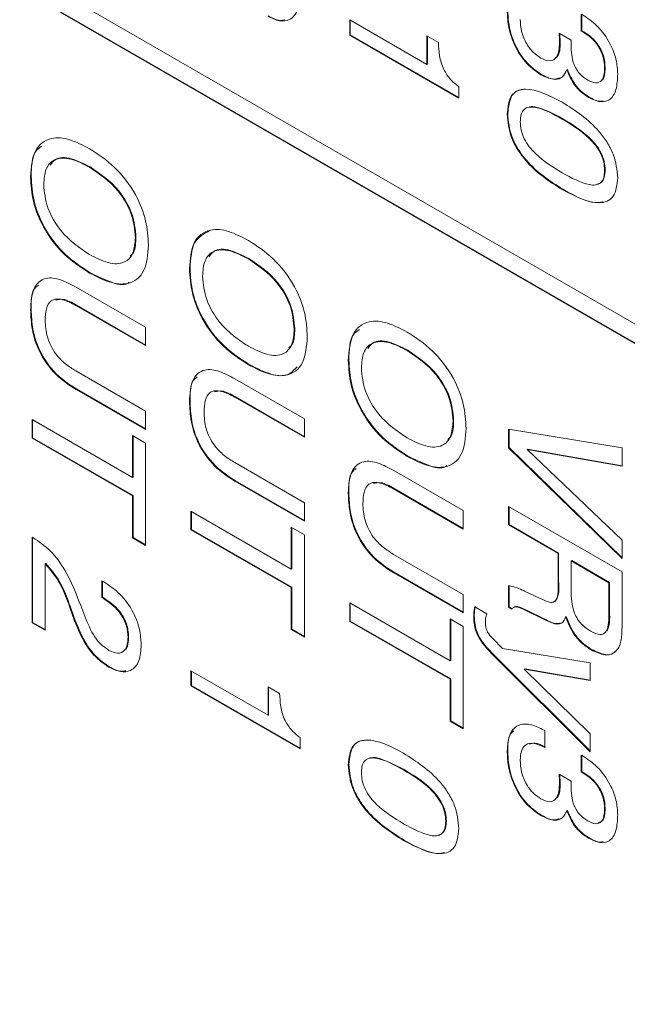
# Model space of a CAD drawing. Header units: millimetres. Extents: x 22 to 278, y 61 to 167.
# Tile 109 of 148: x 253.55 to 257.34, y 81.46 to 87.6. Entities that reach past the tile are written whole.
import ezdxf

# ---------------------------------------------------------------- set-up
doc = ezdxf.new("R2010")
doc.units = ezdxf.units.MM
doc.layers.get('0').update_dxf_attribs({"lineweight": 15})

msp = doc.modelspace()

# ---------------------------------------------------------------- linework, layer by layer
for p, q in [((242.3531, 94.3832), (264.5209, 81.586)), ((264.5209, 81.4635), (242.3531, 94.2607)), ((264.5244, 81.4656), (242.3566, 94.2628)), ((255.6113, 87.5998), (256.0918, 87.3225)), ((255.6113, 87.5056), (255.6113, 87.5998)), ((255.6148, 87.5077), (255.6148, 87.5978)), ((257.0545, 87.5309), (257.0545, 87.6356)), ((257.0581, 87.5329), (257.0581, 87.6335)), ((257.0581, 87.5329), (257.0545, 87.5309)), ((255.6148, 87.5077), (255.6113, 87.5056)), ((256.2912, 87.1131), (255.6113, 87.5056)), ((256.2912, 87.1172), (255.6148, 87.5077)), ((256.0918, 87.5004), (256.1643, 87.4586)), ((256.0918, 87.3225), (256.0918, 87.5004)), ((256.0953, 87.3245), (256.0953, 87.4984)), ((256.9164, 87.5171), (256.9919, 87.473)), ((256.9169, 87.513), (256.9164, 87.5171)), ((256.9201, 87.5149), (256.9169, 87.513)), ((256.9221, 87.4618), (256.9186, 87.4597)), ((256.0953, 87.3245), (256.0918, 87.3225)), ((256.968, 87.2908), (256.9644, 87.2888)), ((257.2031, 87.3015), (257.1996, 87.2995)), ((256.8058, 87.2598), (256.8023, 87.2578)), ((256.2912, 87.1836), (256.2912, 87.1131)), ((257.1037, 87.1193), (257.1001, 87.1172)), ((256.5957, 87.0155), (256.5922, 87.0135)), ((256.9395, 86.9837), (256.936, 86.9817)), ((253.993, 86.6837), (253.9895, 86.6816)), ((253.6259, 86.6226), (253.6223, 86.6206)), ((257.2031, 86.6641), (257.1996, 86.662)), ((256.9395, 86.5441), (256.936, 86.542)), ((254.2786, 86.2458), (254.2751, 86.2438)), ((254.983, 86.1122), (254.9794, 86.1101)), ((253.993, 86.0241), (253.9895, 86.0221)), ((254.6158, 86.0511), (254.6123, 86.0491)), ((253.9058, 85.9343), (254.3385, 85.6845)), ((253.9083, 85.8218), (253.9048, 85.8198)), ((254.3385, 85.5694), (253.9048, 85.8198)), ((254.3385, 85.5734), (253.9083, 85.8218)), ((253.6259, 85.7943), (253.6223, 85.7922)), ((254.3385, 85.6845), (254.3385, 85.5694)), ((255.2685, 85.6743), (255.265, 85.6723)), ((255.9729, 85.5407), (255.9694, 85.5386)), ((254.983, 85.4527), (254.9794, 85.4506)), ((255.6058, 85.4796), (255.6022, 85.4776)), ((253.9048, 85.4115), (254.3385, 85.1611)), ((254.8957, 85.3628), (255.3285, 85.113)), ((253.9093, 85.2978), (253.9058, 85.2958)), ((254.3385, 85.0459), (253.9058, 85.2958)), ((254.3385, 85.05), (253.9093, 85.2978)), ((254.6158, 85.2228), (254.6123, 85.2208)), ((254.8983, 85.2503), (254.8947, 85.2483)), ((255.3285, 84.9979), (254.8947, 85.2483)), ((255.3285, 85.002), (254.8983, 85.2503)), ((254.3385, 85.1611), (254.3385, 85.0459)), ((253.6314, 85.1087), (254.2569, 84.7476)), ((253.6314, 84.9935), (253.6314, 85.1087)), ((253.6349, 84.9956), (253.6349, 85.1066)), ((255.3285, 85.113), (255.3285, 84.9979)), ((256.2585, 85.1028), (256.255, 85.1008)), ((254.2569, 85.0093), (254.3385, 84.9622)), ((254.2569, 84.7476), (254.2569, 85.0093)), ((256.6013, 85.0483), (257.3084, 84.9332)), ((256.6013, 84.9331), (256.6013, 85.0483)), ((256.6048, 84.9351), (256.6048, 85.0477)), ((253.6349, 84.9956), (253.6314, 84.9935)), ((254.2569, 84.6324), (253.6314, 84.9935)), ((254.2605, 84.6345), (253.6349, 84.9956)), ((254.2605, 84.7496), (254.2605, 85.0073)), ((254.3385, 84.9622), (254.3385, 84.3236)), ((256.6048, 84.9351), (256.6013, 84.9331)), ((257.3084, 84.2422), (256.6013, 84.9331)), ((257.3084, 84.2477), (256.6048, 84.9351)), ((256.72, 84.9249), (256.7164, 84.9229)), ((256.7164, 84.9229), (257.3084, 84.3563)), ((257.3084, 84.8174), (256.7164, 84.9229)), ((257.3084, 84.82), (256.72, 84.9249)), ((257.3084, 84.9332), (257.3084, 84.8174)), ((254.8947, 84.84), (255.3285, 84.5896)), ((255.9729, 84.8812), (255.9694, 84.8791)), ((255.8857, 84.7914), (256.3184, 84.5415)), ((254.2605, 84.7496), (254.2569, 84.7476)), ((254.8993, 84.7263), (254.8957, 84.7243)), ((255.3285, 84.4745), (254.8957, 84.7243)), ((255.3285, 84.4785), (254.8993, 84.7263)), ((255.6058, 84.6513), (255.6022, 84.6493)), ((255.8882, 84.6788), (255.8847, 84.6768)), ((256.3184, 84.4264), (255.8847, 84.6768)), ((256.3184, 84.4305), (255.8882, 84.6788)), ((254.2605, 84.6345), (254.2569, 84.6324)), ((254.2569, 84.3707), (254.2569, 84.6324)), ((254.2605, 84.3728), (254.2605, 84.6345)), ((255.3285, 84.5896), (255.3285, 84.4745)), ((254.6214, 84.5372), (255.2469, 84.1761)), ((254.6214, 84.422), (254.6214, 84.5372)), ((254.6249, 84.4241), (254.6249, 84.5352)), ((256.3184, 84.5415), (256.3184, 84.4264)), ((256.6013, 84.4515), (256.6013, 84.5667)), ((256.6013, 84.5667), (257.3084, 84.1585)), ((256.6048, 84.4536), (256.6048, 84.5647)), ((254.6249, 84.4241), (254.6214, 84.422)), ((255.2469, 84.0609), (254.6214, 84.422)), ((255.2504, 84.063), (254.6249, 84.4241)), ((255.2469, 84.4378), (255.3285, 84.3907)), ((255.2469, 84.1761), (255.2469, 84.4378)), ((255.2504, 84.1781), (255.2504, 84.4358)), ((256.6048, 84.4536), (256.6013, 84.4515)), ((256.9095, 84.2736), (256.6013, 84.4515)), ((256.913, 84.2757), (256.6048, 84.4536)), ((253.6314, 84.3759), (253.6369, 84.3727)), ((253.6314, 83.842), (253.6314, 84.3759)), ((253.6349, 83.844), (253.6349, 84.3739)), ((254.2605, 84.3728), (254.2569, 84.3707)), ((254.3385, 84.3236), (254.2569, 84.3707)), ((254.3385, 84.3277), (254.2605, 84.3728)), ((255.3285, 84.3907), (255.3285, 83.7521)), ((257.3084, 84.3563), (257.3084, 84.2422)), ((256.913, 84.2757), (256.9095, 84.2736)), ((256.9095, 84.1019), (256.9095, 84.2736)), ((256.913, 84.1039), (256.913, 84.2757)), ((253.7165, 84.2124), (253.713, 84.2104)), ((255.8847, 84.2685), (256.3184, 84.0181)), ((256.9946, 84.2297), (256.9911, 84.2277)), ((256.9911, 84.2277), (256.9911, 84.0464)), ((257.2268, 84.0916), (256.9911, 84.2277)), ((257.2303, 84.0936), (256.9946, 84.2297)), ((253.713, 84.2104), (253.713, 83.7949)), ((255.2504, 84.1781), (255.2469, 84.1761)), ((255.8892, 84.1548), (255.8857, 84.1528)), ((256.3184, 83.903), (255.8857, 84.1528)), ((256.3184, 83.9071), (255.8892, 84.1548)), ((257.3084, 84.1585), (257.3084, 83.8458)), ((254.0666, 84.1038), (254.0783, 84.097)), ((254.0666, 83.9991), (254.0666, 84.1038)), ((254.0701, 84.0011), (254.0701, 84.1017)), ((256.913, 84.1039), (256.9095, 84.1019)), ((257.2303, 84.0936), (257.2268, 84.0916)), ((257.2268, 83.9104), (257.2268, 84.0916)), ((257.2303, 83.9124), (257.2303, 84.0936)), ((255.2504, 84.063), (255.2469, 84.0609)), ((255.2469, 83.7992), (255.2469, 84.0609)), ((255.2504, 83.8013), (255.2504, 84.063)), ((256.6013, 83.9386), (256.6013, 84.0714)), ((256.6048, 83.9406), (256.6048, 84.0735)), ((256.6974, 84.0409), (256.7004, 84.0392)), ((256.7004, 84.0392), (256.7942, 83.9947)), ((254.0701, 84.0011), (254.0666, 83.9991)), ((254.0745, 83.9945), (254.0666, 83.9991)), ((254.078, 83.9965), (254.0701, 84.0011)), ((254.078, 83.9965), (254.0745, 83.9945)), ((255.6113, 83.9657), (256.2368, 83.6046)), ((255.6113, 83.8506), (255.6113, 83.9657)), ((256.3184, 84.0181), (256.3184, 83.903)), ((253.8706, 83.9388), (253.8671, 83.9367)), ((253.8963, 83.8548), (253.8671, 83.9367)), ((253.8998, 83.8568), (253.8706, 83.9388)), ((253.9345, 83.9497), (253.9661, 83.8662)), ((255.6148, 83.8526), (255.6148, 83.9637)), ((256.3908, 83.9404), (256.4646, 83.8978)), ((256.6048, 83.9406), (256.6013, 83.9386)), ((256.6212, 83.9271), (256.6013, 83.9386)), ((256.6239, 83.9296), (256.6048, 83.9406)), ((256.7083, 83.9231), (256.7048, 83.921)), ((256.8235, 83.8626), (256.7048, 83.921)), ((256.827, 83.8647), (256.7083, 83.9231)), ((257.2303, 83.9124), (257.2268, 83.9104)), ((253.6349, 83.844), (253.6314, 83.842)), ((253.713, 83.799), (253.6349, 83.844)), ((253.8998, 83.8568), (253.8963, 83.8548)), ((255.6148, 83.8526), (255.6113, 83.8506)), ((256.2368, 83.4895), (255.6113, 83.8506)), ((256.2404, 83.4915), (255.6148, 83.8526)), ((256.2368, 83.8663), (256.3184, 83.8192)), ((256.2368, 83.6046), (256.2368, 83.8663)), ((256.2404, 83.6067), (256.2404, 83.8643)), ((256.3872, 83.887), (256.3837, 83.8849)), ((256.827, 83.8647), (256.8235, 83.8626)), ((256.96, 83.88), (256.9565, 83.8779)), ((253.713, 83.7949), (253.6314, 83.842)), ((255.2504, 83.8013), (255.2469, 83.7992)), ((255.3285, 83.7521), (255.2469, 83.7992)), ((255.3285, 83.7562), (255.2504, 83.8013)), ((256.3184, 83.8192), (256.3184, 83.1806)), ((254.2333, 83.7559), (254.2297, 83.7539)), ((256.5024, 83.7433), (256.5636, 83.6818)), ((256.5636, 83.6818), (257.1089, 83.5932)), ((257.119, 83.6752), (257.1154, 83.6732)), ((256.2404, 83.6067), (256.2368, 83.6046)), ((256.513, 83.6377), (256.5095, 83.6357)), ((257.1089, 83.0384), (256.5095, 83.6357)), ((257.1089, 83.0439), (256.513, 83.6377)), ((254.1133, 83.5679), (254.1098, 83.5659)), ((254.6214, 83.5427), (255.1018, 83.2653)), ((254.6214, 83.4485), (254.6214, 83.5427)), ((254.6249, 83.4505), (254.6249, 83.5407)), ((256.702, 83.5548), (256.6984, 83.5527)), ((257.1089, 83.4811), (256.6984, 83.5527)), ((256.6984, 83.5527), (257.1089, 83.1504)), ((257.1089, 83.4838), (256.702, 83.5548)), ((257.1089, 83.5932), (257.1089, 83.4811)), ((256.2404, 83.4915), (256.2368, 83.4895)), ((256.2368, 83.2277), (256.2368, 83.4895)), ((256.2404, 83.2298), (256.2404, 83.4915)), ((254.6249, 83.4505), (254.6214, 83.4485)), ((255.3013, 83.056), (254.6214, 83.4485)), ((255.3013, 83.0601), (254.6249, 83.4505)), ((255.1018, 83.4433), (255.1744, 83.4014)), ((255.1018, 83.2653), (255.1018, 83.4433)), ((255.1054, 83.2674), (255.1054, 83.4413)), ((255.1054, 83.2674), (255.1018, 83.2653)), ((256.2404, 83.2298), (256.2368, 83.2277)), ((256.3184, 83.1847), (256.2404, 83.2298)), ((256.3184, 83.1806), (256.2368, 83.2277)), ((256.8229, 83.172), (256.8279, 83.1692)), ((256.8279, 83.1692), (256.8279, 83.0645)), ((255.3013, 83.1265), (255.3013, 83.056)), ((257.1089, 83.1504), (257.1089, 83.0384)), ((256.5957, 83.0441), (256.5922, 83.0421)), ((257.0545, 83.0174), (257.0594, 83.0146)), ((257.0545, 82.9127), (257.0545, 83.0174)), ((257.0581, 82.9148), (257.0581, 83.0154)), ((255.6058, 82.9584), (255.6022, 82.9563)), ((255.9496, 82.9266), (255.946, 82.9245)), ((256.9164, 82.8989), (256.9919, 82.8548)), ((256.9169, 82.8949), (256.9164, 82.8989)), ((256.9201, 82.8968), (256.9169, 82.8949)), ((257.0581, 82.9148), (257.0545, 82.9127)), ((256.9221, 82.8436), (256.9186, 82.8416)), ((257.2031, 82.6833), (257.1996, 82.6813)), ((256.8058, 82.6417), (256.8023, 82.6396)), ((256.968, 82.6727), (256.9644, 82.6706)), ((256.2132, 82.6069), (256.2096, 82.6049)), ((257.1037, 82.5011), (257.1001, 82.4991)), ((255.9496, 82.4869), (255.946, 82.4849))]:
    msp.add_line(p, q)
for points, knots in [([(255.3013, 87.7615), (255.2989, 87.7264), (255.2943, 87.6563), (255.2443, 87.5974), (255.1741, 87.5869), (255.1245, 87.611), (255.0997, 87.623)], [0, 0, 0, 0, 0.28044, 0.559681, 0.779592, 1, 1, 1, 1]), ([(256.8023, 87.2578), (256.7681, 87.2819), (256.6998, 87.3302), (256.6292, 87.4526), (256.5964, 87.5655), (256.5936, 87.6286), (256.5922, 87.6602)], [0, 0, 0, 0, 0.279361, 0.558332, 0.778914, 1, 1, 1, 1]), ([(256.8058, 87.2598), (256.7716, 87.284), (256.7034, 87.3322), (256.6327, 87.4546), (256.5999, 87.5676), (256.5971, 87.6307), (256.5957, 87.6623)], [0, 0, 0, 0, 0.279361, 0.558332, 0.778914, 1, 1, 1, 1]), ([(255.2063, 87.6004), (255.1964, 87.5981), (255.1662, 87.5913), (255.1286, 87.6115), (255.1032, 87.6251)], [0, 0, 0, 0, 0.324555, 1, 1, 1, 1]), ([(256.6738, 87.6028), (256.6751, 87.5784), (256.6777, 87.5297), (256.7084, 87.4534), (256.7545, 87.394), (256.7867, 87.3728), (256.8028, 87.3621)], [0, 0, 0, 0, 0.280656, 0.559744, 0.779511, 1, 1, 1, 1]), ([(257.0594, 87.6328), (257.0917, 87.6113), (257.1563, 87.5684), (257.2336, 87.4628), (257.2758, 87.3533), (257.2794, 87.2927), (257.2812, 87.2623)], [0, 0, 0, 0, 0.280391, 0.559399, 0.779365, 1, 1, 1, 1]), ([(257.1996, 87.2995), (257.198, 87.3245), (257.195, 87.3743), (257.1541, 87.451), (257.1032, 87.5004), (257.0708, 87.5207), (257.0545, 87.5309)], [0, 0, 0, 0, 0.280224, 0.558001, 0.778617, 1, 1, 1, 1]), ([(257.2031, 87.3015), (257.2016, 87.3265), (257.1985, 87.3763), (257.1576, 87.453), (257.1067, 87.5024), (257.0743, 87.5228), (257.0581, 87.5329)], [0, 0, 0, 0, 0.280224, 0.558001, 0.778617, 1, 1, 1, 1]), ([(256.9186, 87.4597), (256.9184, 87.4696), (256.918, 87.4873), (256.9172, 87.5052), (256.9169, 87.513)], [0, 0, 0, 0, 0.559986, 1, 1, 1, 1]), ([(256.9221, 87.4618), (256.9219, 87.4717), (256.9215, 87.4893), (256.9207, 87.5072), (256.9204, 87.5151)], [0, 0, 0, 0, 0.559986, 1, 1, 1, 1]), ([(256.9919, 87.473), (256.9916, 87.467), (256.9911, 87.4564), (256.9911, 87.4455), (256.9911, 87.4408)], [0, 0, 0, 0, 0.5599977, 1, 1, 1, 1]), ([(256.1643, 87.4586), (256.1654, 87.4319), (256.1676, 87.3788), (256.1909, 87.2953), (256.2385, 87.2248), (256.2736, 87.1974), (256.2912, 87.1836)], [0, 0, 0, 0, 0.281056, 0.560319, 0.779649, 1, 1, 1, 1]), ([(256.8028, 87.3621), (256.8225, 87.3532), (256.8617, 87.3354), (256.9125, 87.3692), (256.9163, 87.4254), (256.9186, 87.4597)], [0, 0, 0, 0, 0.280253, 0.559686, 1, 1, 1, 1]), ([(256.8918, 87.364), (256.8957, 87.366), (256.9219, 87.3792), (256.922, 87.4238), (256.9221, 87.4618)], [0, 0, 0, 0, 0.148643, 1, 1, 1, 1]), ([(256.9911, 87.4408), (256.9916, 87.4216), (256.9925, 87.3835), (257.0039, 87.3302), (257.0248, 87.2886), (257.0533, 87.2522), (257.0781, 87.2359), (257.0946, 87.2251)], [0, 0, 0, 0, 0.250796, 0.500532, 0.62557, 0.750579, 1, 1, 1, 1]), ([(256.9644, 87.2888), (256.9563, 87.2728), (256.9402, 87.241), (256.8839, 87.2202), (256.8332, 87.2436), (256.8023, 87.2578)], [0, 0, 0, 0, 0.280899, 0.561106, 1, 1, 1, 1]), ([(257.1001, 87.1172), (257.0845, 87.1273), (257.0533, 87.1474), (256.9997, 87.2039), (256.9778, 87.2566), (256.9644, 87.2888)], [0, 0, 0, 0, 0.281418, 0.562234, 1, 1, 1, 1]), ([(257.1037, 87.1193), (257.088, 87.1293), (257.0568, 87.1495), (257.0033, 87.2059), (256.9813, 87.2587), (256.968, 87.2908)], [0, 0, 0, 0, 0.281418, 0.562234, 1, 1, 1, 1]), ([(257.0946, 87.2251), (257.1115, 87.2169), (257.1451, 87.2006), (257.1823, 87.217), (257.1977, 87.2551), (257.199, 87.2847), (257.1996, 87.2995)], [0, 0, 0, 0, 0.279973, 0.558282, 0.778793, 1, 1, 1, 1]), ([(257.1808, 87.2237), (257.1821, 87.2241), (257.1935, 87.2283), (257.2003, 87.2587), (257.2022, 87.2872), (257.2031, 87.3015)], [0, 0, 0, 0, 0.058271, 0.528394, 1, 1, 1, 1]), ([(256.9173, 87.2397), (256.9101, 87.2362), (256.88, 87.2218), (256.8378, 87.2435), (256.8058, 87.2598)], [0, 0, 0, 0, 0.242008, 1, 1, 1, 1]), ([(257.2812, 87.2623), (257.2796, 87.2287), (257.2765, 87.1616), (257.2367, 87.0963), (257.1708, 87.0827), (257.1237, 87.1057), (257.1001, 87.1172)], [0, 0, 0, 0, 0.280903, 0.56016, 0.779706, 1, 1, 1, 1]), ([(256.5922, 87.0135), (256.5968, 87.0568), (256.6037, 87.122), (256.6562, 87.1617), (256.7549, 87.1803), (256.8556, 87.1281), (256.936, 87.0864)], [0, 0, 0, 0, 0.249143, 0.374733, 0.500472, 1, 1, 1, 1]), ([(256.5957, 87.0155), (256.6005, 87.0584), (256.6077, 87.123), (256.6534, 87.161), (256.6795, 87.1646), (256.6889, 87.1659)], [0, 0, 0, 0, 0.558832, 0.840532, 1, 1, 1, 1]), ([(257.1896, 87.0957), (257.1841, 87.0942), (257.1595, 87.0877), (257.1281, 87.1055), (257.1037, 87.1193)], [0, 0, 0, 0, 0.223995, 1, 1, 1, 1]), ([(256.936, 86.9817), (256.879, 87.0131), (256.8077, 87.0524), (256.7296, 87.0587), (256.6968, 87.0457), (256.6766, 87.0128), (256.6747, 86.9813), (256.6738, 86.9656)], [0, 0, 0, 0, 0.4998945, 0.6251522, 0.7500763, 0.8748793, 1, 1, 1, 1]), ([(256.9395, 86.9837), (256.8834, 87.0133), (256.8132, 87.0504), (256.7426, 87.0623), (256.7303, 87.0565), (256.7285, 87.0556)], [0, 0, 0, 0, 0.77226, 0.965764, 1, 1, 1, 1]), ([(256.936, 87.0864), (257.0165, 87.0351), (257.1174, 86.9709), (257.2166, 86.8385), (257.2693, 86.7379), (257.2764, 86.6645), (257.2812, 86.6157)], [0, 0, 0, 0, 0.499613, 0.625369, 0.750951, 1, 1, 1, 1]), ([(256.936, 86.542), (256.8554, 86.5934), (256.7545, 86.6578), (256.6557, 86.7908), (256.6035, 86.8915), (256.5967, 86.9648), (256.5922, 87.0135)], [0, 0, 0, 0, 0.499438, 0.62518, 0.750791, 1, 1, 1, 1]), ([(256.9395, 86.5441), (256.8589, 86.5955), (256.7581, 86.6598), (256.6593, 86.7928), (256.6071, 86.8936), (256.6003, 86.9668), (256.5957, 87.0155)], [0, 0, 0, 0, 0.499438, 0.62518, 0.750791, 1, 1, 1, 1]), ([(257.1996, 86.662), (257.1986, 86.679), (257.1967, 86.7128), (257.1763, 86.7691), (257.1433, 86.8201), (257.0647, 86.904), (256.9932, 86.9472), (256.936, 86.9817)], [0, 0, 0, 0, 0.12508, 0.249871, 0.374795, 0.50005, 1, 1, 1, 1]), ([(257.2031, 86.6641), (257.2021, 86.681), (257.2002, 86.7148), (257.1798, 86.7712), (257.1468, 86.8221), (257.0683, 86.906), (256.9967, 86.9492), (256.9395, 86.9837)], [0, 0, 0, 0, 0.12508, 0.249871, 0.374795, 0.50005, 1, 1, 1, 1]), ([(256.6738, 86.9656), (256.6747, 86.9487), (256.6765, 86.915), (256.6964, 86.8588), (256.7293, 86.8078), (256.8076, 86.7241), (256.8789, 86.6811), (256.936, 86.6467)], [0, 0, 0, 0, 0.125107, 0.249967, 0.374902, 0.500148, 1, 1, 1, 1]), ([(253.6223, 86.6206), (253.627, 86.6793), (253.6363, 86.7964), (253.7383, 86.8731), (253.8652, 86.8609), (253.948, 86.8182), (253.9895, 86.7968)], [0, 0, 0, 0, 0.279975, 0.558537, 0.77894, 1, 1, 1, 1]), ([(253.6259, 86.6226), (253.6272, 86.6859), (253.629, 86.7723), (253.6793, 86.8039), (253.6928, 86.8124)], [0, 0, 0, 0, 0.732905, 1, 1, 1, 1]), ([(253.9895, 86.7968), (254.0424, 86.7623), (254.1479, 86.6937), (254.2783, 86.5253), (254.3482, 86.3454), (254.3538, 86.2463), (254.3566, 86.1967)], [0, 0, 0, 0, 0.2806564, 0.559563, 0.7794045, 1, 1, 1, 1]), ([(253.9895, 86.6816), (253.9502, 86.7018), (253.872, 86.742), (253.7716, 86.7405), (253.7113, 86.6764), (253.7064, 86.6078), (253.7039, 86.5735)], [0, 0, 0, 0, 0.280915, 0.560221, 0.779754, 1, 1, 1, 1]), ([(253.993, 86.6837), (253.9542, 86.7032), (253.8769, 86.7423), (253.7827, 86.748), (253.7536, 86.7079), (253.7445, 86.6953)], [0, 0, 0, 0, 0.40848, 0.814619, 1, 1, 1, 1]), ([(254.2751, 86.2438), (254.2708, 86.2919), (254.2624, 86.388), (254.1538, 86.571), (254.0519, 86.6396), (253.9895, 86.6816)], [0, 0, 0, 0, 0.280387, 0.559941, 1, 1, 1, 1]), ([(254.2786, 86.2458), (254.2744, 86.2939), (254.2659, 86.39), (254.1574, 86.5731), (254.0554, 86.6417), (253.993, 86.6837)], [0, 0, 0, 0, 0.280387, 0.559941, 1, 1, 1, 1]), ([(253.9895, 86.0221), (253.9367, 86.0564), (253.8314, 86.1248), (253.7012, 86.2926), (253.6309, 86.4721), (253.6252, 86.571), (253.6223, 86.6206)], [0, 0, 0, 0, 0.2806789, 0.5596353, 0.7794046, 1, 1, 1, 1]), ([(253.993, 86.0241), (253.9402, 86.0584), (253.835, 86.1269), (253.7047, 86.2946), (253.6344, 86.4741), (253.6287, 86.5731), (253.6259, 86.6226)], [0, 0, 0, 0, 0.2806789, 0.5596353, 0.7794046, 1, 1, 1, 1]), ([(256.936, 86.6467), (256.9932, 86.6152), (257.0647, 86.5758), (257.1435, 86.5685), (257.1766, 86.5815), (257.1968, 86.6145), (257.1986, 86.6462), (257.1996, 86.662)], [0, 0, 0, 0, 0.4999047, 0.6251667, 0.7500876, 0.8748731, 1, 1, 1, 1]), ([(257.2812, 86.6157), (257.2765, 86.5723), (257.2695, 86.5069), (257.217, 86.4665), (257.1178, 86.448), (257.0167, 86.5003), (256.936, 86.542)], [0, 0, 0, 0, 0.249141, 0.374724, 0.500475, 1, 1, 1, 1]), ([(257.1519, 86.5758), (257.1612, 86.5785), (257.1818, 86.5844), (257.2002, 86.6169), (257.2021, 86.6483), (257.2031, 86.6641)], [0, 0, 0, 0, 0.289921, 0.644475, 1, 1, 1, 1]), ([(253.7039, 86.5735), (253.7082, 86.5254), (253.7169, 86.4295), (253.8258, 86.2474), (253.9274, 86.1791), (253.9895, 86.1372)], [0, 0, 0, 0, 0.280273, 0.559939, 1, 1, 1, 1]), ([(257.1916, 86.4665), (257.1844, 86.4648), (257.1132, 86.4476), (257.0218, 86.4984), (256.9395, 86.5441)], [0, 0, 0, 0, 0.099993, 1, 1, 1, 1]), ([(253.9895, 86.1372), (254.0287, 86.1171), (254.1067, 86.0769), (254.2072, 86.0776), (254.2676, 86.1412), (254.2726, 86.2095), (254.2751, 86.2438)], [0, 0, 0, 0, 0.28094, 0.560286, 0.779784, 1, 1, 1, 1]), ([(254.2421, 86.1272), (254.2498, 86.1343), (254.2765, 86.1585), (254.2777, 86.2095), (254.2786, 86.2458)], [0, 0, 0, 0, 0.288445, 1, 1, 1, 1]), ([(254.6123, 86.0491), (254.617, 86.1078), (254.6262, 86.2249), (254.7283, 86.3016), (254.8552, 86.2894), (254.938, 86.2467), (254.9794, 86.2253)], [0, 0, 0, 0, 0.279975, 0.558537, 0.77894, 1, 1, 1, 1]), ([(254.6158, 86.0511), (254.6197, 86.1116), (254.6272, 86.2283), (254.7034, 86.2675), (254.7401, 86.2864)], [0, 0, 0, 0, 0.517554, 1, 1, 1, 1]), ([(254.3566, 86.1967), (254.352, 86.138), (254.3428, 86.021), (254.2404, 85.9451), (254.1136, 85.9578), (254.0309, 86.0006), (253.9895, 86.0221)], [0, 0, 0, 0, 0.2799495, 0.5584674, 0.7789101, 1, 1, 1, 1]), ([(254.983, 86.1122), (254.9442, 86.1318), (254.8668, 86.1708), (254.7726, 86.1765), (254.7435, 86.1364), (254.7344, 86.1238)], [0, 0, 0, 0, 0.40848, 0.814619, 1, 1, 1, 1]), ([(254.9794, 86.2253), (255.0323, 86.1908), (255.1378, 86.1222), (255.2682, 85.9538), (255.3381, 85.7739), (255.3438, 85.6748), (255.3466, 85.6252)], [0, 0, 0, 0, 0.280656, 0.559563, 0.779404, 1, 1, 1, 1]), ([(254.9794, 86.1101), (254.9402, 86.1303), (254.8619, 86.1705), (254.7615, 86.169), (254.7013, 86.1049), (254.6963, 86.0363), (254.6939, 86.002)], [0, 0, 0, 0, 0.2809153, 0.5602205, 0.7797539, 1, 1, 1, 1]), ([(255.265, 85.6723), (255.2608, 85.7204), (255.2523, 85.8165), (255.1438, 85.9995), (255.0418, 86.0682), (254.9794, 86.1101)], [0, 0, 0, 0, 0.280387, 0.559941, 1, 1, 1, 1]), ([(255.2685, 85.6743), (255.2643, 85.7224), (255.2558, 85.8185), (255.1473, 86.0016), (255.0453, 86.0702), (254.983, 86.1122)], [0, 0, 0, 0, 0.280387, 0.559941, 1, 1, 1, 1]), ([(253.6223, 85.7922), (253.6249, 85.8391), (253.63, 85.9324), (253.706, 86.0009), (253.8081, 85.9856), (253.8732, 85.9514), (253.9058, 85.9343)], [0, 0, 0, 0, 0.280565, 0.558332, 0.778736, 1, 1, 1, 1]), ([(254.2361, 85.9646), (254.2339, 85.9628), (254.2055, 85.9392), (254.1142, 85.9649), (254.0335, 86.0044), (253.993, 86.0241)], [0, 0, 0, 0, 0.040247, 0.51942, 1, 1, 1, 1]), ([(254.9794, 85.4506), (254.9267, 85.4849), (254.8214, 85.5533), (254.6911, 85.7211), (254.6209, 85.9006), (254.6152, 85.9995), (254.6123, 86.0491)], [0, 0, 0, 0, 0.280679, 0.559635, 0.779405, 1, 1, 1, 1]), ([(254.983, 85.4527), (254.9302, 85.487), (254.8249, 85.5554), (254.6946, 85.7231), (254.6244, 85.9026), (254.6187, 86.0016), (254.6158, 86.0511)], [0, 0, 0, 0, 0.280679, 0.559635, 0.779405, 1, 1, 1, 1]), ([(254.6939, 86.002), (254.6982, 85.954), (254.7068, 85.858), (254.8157, 85.6759), (254.9173, 85.6076), (254.9794, 85.5658)], [0, 0, 0, 0, 0.280273, 0.559939, 1, 1, 1, 1]), ([(253.6259, 85.7943), (253.6255, 85.8452), (253.625, 85.9127), (253.662, 85.9394), (253.6711, 85.946)], [0, 0, 0, 0, 0.7536279, 1, 1, 1, 1]), ([(253.9048, 85.8198), (253.8768, 85.8345), (253.8211, 85.8639), (253.7482, 85.8607), (253.7164, 85.8009), (253.7141, 85.7516), (253.713, 85.7268)], [0, 0, 0, 0, 0.281156, 0.559289, 0.779022, 1, 1, 1, 1]), ([(253.9083, 85.8218), (253.8795, 85.8384), (253.8321, 85.8656), (253.7939, 85.8565), (253.7789, 85.853)], [0, 0, 0, 0, 0.608948, 1, 1, 1, 1]), ([(253.9058, 85.2958), (253.8623, 85.3238), (253.7758, 85.3797), (253.672, 85.5254), (253.6274, 85.6719), (253.624, 85.7521), (253.6223, 85.7922)], [0, 0, 0, 0, 0.28063, 0.558736, 0.77891, 1, 1, 1, 1]), ([(253.9093, 85.2978), (253.8659, 85.3259), (253.7793, 85.3818), (253.6755, 85.5275), (253.6309, 85.6739), (253.6276, 85.7541), (253.6259, 85.7943)], [0, 0, 0, 0, 0.28063, 0.558736, 0.77891, 1, 1, 1, 1]), ([(253.713, 85.7268), (253.7147, 85.6932), (253.718, 85.6264), (253.7698, 85.521), (253.839, 85.4529), (253.8828, 85.4253), (253.9048, 85.4115)], [0, 0, 0, 0, 0.280597, 0.558183, 0.778693, 1, 1, 1, 1]), ([(255.6022, 85.4776), (255.6069, 85.5363), (255.6162, 85.6535), (255.7182, 85.7301), (255.8451, 85.7179), (255.9279, 85.6752), (255.9694, 85.6538)], [0, 0, 0, 0, 0.279975, 0.558537, 0.77894, 1, 1, 1, 1]), ([(254.9794, 85.5658), (255.0186, 85.5456), (255.0967, 85.5054), (255.1972, 85.5061), (255.2575, 85.5697), (255.2625, 85.638), (255.265, 85.6723)], [0, 0, 0, 0, 0.28094, 0.560286, 0.779784, 1, 1, 1, 1]), ([(255.3466, 85.6252), (255.342, 85.5665), (255.3327, 85.4495), (255.2304, 85.3736), (255.1036, 85.3863), (255.0209, 85.4291), (254.9794, 85.4506)], [0, 0, 0, 0, 0.279949, 0.558467, 0.77891, 1, 1, 1, 1]), ([(255.232, 85.5558), (255.2397, 85.5628), (255.2665, 85.5871), (255.2677, 85.638), (255.2685, 85.6743)], [0, 0, 0, 0, 0.2884455, 1, 1, 1, 1]), ([(255.6058, 85.4796), (255.6071, 85.543), (255.6089, 85.6294), (255.6592, 85.661), (255.6727, 85.6694)], [0, 0, 0, 0, 0.732905, 1, 1, 1, 1]), ([(255.9694, 85.6538), (256.0223, 85.6194), (256.1278, 85.5507), (256.2582, 85.3823), (256.3281, 85.2024), (256.3337, 85.1033), (256.3365, 85.0537)], [0, 0, 0, 0, 0.280656, 0.559563, 0.779404, 1, 1, 1, 1]), ([(255.9694, 85.5386), (255.9301, 85.5588), (255.8519, 85.599), (255.7515, 85.5975), (255.6912, 85.5334), (255.6863, 85.4648), (255.6838, 85.4305)], [0, 0, 0, 0, 0.280915, 0.560221, 0.779754, 1, 1, 1, 1]), ([(255.9729, 85.5407), (255.9341, 85.5603), (255.8568, 85.5993), (255.7626, 85.605), (255.7335, 85.5649), (255.7244, 85.5524)], [0, 0, 0, 0, 0.40848, 0.814619, 1, 1, 1, 1]), ([(256.255, 85.1008), (256.2507, 85.1489), (256.2422, 85.245), (256.1337, 85.4281), (256.0318, 85.4967), (255.9694, 85.5386)], [0, 0, 0, 0, 0.280387, 0.559941, 1, 1, 1, 1]), ([(256.2585, 85.1028), (256.2543, 85.1509), (256.2458, 85.247), (256.1373, 85.4301), (256.0353, 85.4987), (255.9729, 85.5407)], [0, 0, 0, 0, 0.280387, 0.559941, 1, 1, 1, 1]), ([(255.2836, 85.4384), (255.2642, 85.4177), (255.2207, 85.3713), (255.1059, 85.39), (255.024, 85.4317), (254.983, 85.4527)], [0, 0, 0, 0, 0.286987, 0.642971, 1, 1, 1, 1]), ([(255.9694, 84.8791), (255.9166, 84.9134), (255.8113, 84.9819), (255.6811, 85.1496), (255.6108, 85.3291), (255.6051, 85.428), (255.6022, 85.4776)], [0, 0, 0, 0, 0.280679, 0.559635, 0.779405, 1, 1, 1, 1]), ([(255.9729, 84.8812), (255.9201, 84.9155), (255.8149, 84.9839), (255.6846, 85.1516), (255.6143, 85.3312), (255.6086, 85.4301), (255.6058, 85.4796)], [0, 0, 0, 0, 0.280679, 0.559635, 0.779405, 1, 1, 1, 1]), ([(254.6123, 85.2208), (254.6149, 85.2676), (254.6199, 85.361), (254.696, 85.4294), (254.798, 85.4141), (254.8631, 85.38), (254.8957, 85.3628)], [0, 0, 0, 0, 0.280565, 0.558332, 0.778736, 1, 1, 1, 1]), ([(255.6838, 85.4305), (255.6881, 85.3825), (255.6968, 85.2865), (255.8057, 85.1044), (255.9073, 85.0361), (255.9694, 84.9943)], [0, 0, 0, 0, 0.280273, 0.559939, 1, 1, 1, 1]), ([(254.6158, 85.2228), (254.6154, 85.2737), (254.6149, 85.3412), (254.652, 85.3679), (254.6611, 85.3745)], [0, 0, 0, 0, 0.7536279, 1, 1, 1, 1]), ([(254.8947, 85.2483), (254.8667, 85.263), (254.811, 85.2924), (254.7382, 85.2892), (254.7063, 85.2295), (254.7041, 85.1801), (254.703, 85.1553)], [0, 0, 0, 0, 0.2811563, 0.5592891, 0.7790219, 1, 1, 1, 1]), ([(254.8983, 85.2503), (254.8694, 85.2669), (254.822, 85.2941), (254.7838, 85.285), (254.7689, 85.2815)], [0, 0, 0, 0, 0.608948, 1, 1, 1, 1]), ([(254.8957, 84.7243), (254.8523, 84.7523), (254.7657, 84.8082), (254.6619, 84.9539), (254.6173, 85.1004), (254.614, 85.1806), (254.6123, 85.2208)], [0, 0, 0, 0, 0.28063, 0.558736, 0.77891, 1, 1, 1, 1]), ([(254.8993, 84.7263), (254.8558, 84.7544), (254.7693, 84.8103), (254.6654, 84.956), (254.6209, 85.1024), (254.6175, 85.1826), (254.6158, 85.2228)], [0, 0, 0, 0, 0.28063, 0.558736, 0.77891, 1, 1, 1, 1]), ([(254.703, 85.1553), (254.7046, 85.1218), (254.7079, 85.0549), (254.7598, 84.9495), (254.8289, 84.8814), (254.8728, 84.8538), (254.8947, 84.84)], [0, 0, 0, 0, 0.280597, 0.558183, 0.778693, 1, 1, 1, 1]), ([(255.9694, 84.9943), (256.0086, 84.9741), (256.0866, 84.9339), (256.1871, 84.9346), (256.2475, 84.9982), (256.2525, 85.0666), (256.255, 85.1008)], [0, 0, 0, 0, 0.28094, 0.560286, 0.779784, 1, 1, 1, 1]), ([(256.222, 84.9843), (256.2297, 84.9913), (256.2564, 85.0156), (256.2576, 85.0666), (256.2585, 85.1028)], [0, 0, 0, 0, 0.288445, 1, 1, 1, 1]), ([(256.3365, 85.0537), (256.3319, 84.995), (256.3227, 84.878), (256.2203, 84.8022), (256.0935, 84.8148), (256.0108, 84.8577), (255.9694, 84.8791)], [0, 0, 0, 0, 0.279949, 0.558467, 0.77891, 1, 1, 1, 1]), ([(255.6022, 84.6493), (255.6048, 84.6962), (255.6099, 84.7895), (255.6859, 84.8579), (255.788, 84.8426), (255.8531, 84.8085), (255.8857, 84.7914)], [0, 0, 0, 0, 0.280565, 0.558332, 0.778736, 1, 1, 1, 1]), ([(256.216, 84.8217), (256.2138, 84.8198), (256.1854, 84.7963), (256.0941, 84.8219), (256.0134, 84.8614), (255.9729, 84.8812)], [0, 0, 0, 0, 0.0402472, 0.5194202, 1, 1, 1, 1]), ([(255.6058, 84.6513), (255.6054, 84.7022), (255.6049, 84.7697), (255.6419, 84.7964), (255.651, 84.803)], [0, 0, 0, 0, 0.753628, 1, 1, 1, 1]), ([(255.8847, 84.6768), (255.8567, 84.6915), (255.801, 84.7209), (255.7281, 84.7177), (255.6963, 84.658), (255.694, 84.6086), (255.6929, 84.5839)], [0, 0, 0, 0, 0.281156, 0.559289, 0.779022, 1, 1, 1, 1]), ([(255.8882, 84.6788), (255.8594, 84.6954), (255.812, 84.7226), (255.7738, 84.7136), (255.7588, 84.71)], [0, 0, 0, 0, 0.608948, 1, 1, 1, 1]), ([(255.8857, 84.1528), (255.8422, 84.1809), (255.7557, 84.2368), (255.6519, 84.3824), (255.6073, 84.5289), (255.6039, 84.6091), (255.6022, 84.6493)], [0, 0, 0, 0, 0.28063, 0.558736, 0.77891, 1, 1, 1, 1]), ([(255.8892, 84.1548), (255.8458, 84.1829), (255.7592, 84.2388), (255.6554, 84.3845), (255.6108, 84.531), (255.6075, 84.6111), (255.6058, 84.6513)], [0, 0, 0, 0, 0.28063, 0.558736, 0.77891, 1, 1, 1, 1]), ([(255.6929, 84.5839), (255.6946, 84.5503), (255.6979, 84.4835), (255.7497, 84.378), (255.8189, 84.3099), (255.8627, 84.2823), (255.8847, 84.2685)], [0, 0, 0, 0, 0.280597, 0.558183, 0.778693, 1, 1, 1, 1]), ([(253.6369, 84.3727), (253.6737, 84.3482), (253.7472, 84.2994), (253.8588, 84.1457), (253.9058, 84.0241), (253.9345, 83.9497)], [0, 0, 0, 0, 0.279996, 0.559198, 1, 1, 1, 1]), ([(253.8706, 83.9388), (253.8506, 83.9954), (253.8149, 84.0959), (253.7465, 84.177), (253.7165, 84.2124)], [0, 0, 0, 0, 0.562606, 1, 1, 1, 1]), ([(253.8671, 83.9367), (253.847, 83.9933), (253.8114, 84.0939), (253.7429, 84.1749), (253.713, 84.2104)], [0, 0, 0, 0, 0.562606, 1, 1, 1, 1]), ([(254.0783, 84.097), (254.1126, 84.0743), (254.181, 84.0291), (254.2627, 83.9165), (254.306, 83.8005), (254.3095, 83.7364), (254.3113, 83.7043)], [0, 0, 0, 0, 0.280451, 0.559362, 0.779308, 1, 1, 1, 1]), ([(256.7942, 83.9947), (256.8128, 83.9861), (256.8408, 83.9731), (256.8771, 83.9662), (256.9152, 83.9954), (256.912, 84.0545), (256.9095, 84.1019)], [0, 0, 0, 0, 0.251037, 0.37643, 0.500333, 1, 1, 1, 1]), ([(256.8774, 83.9718), (256.8781, 83.9717), (256.8874, 83.9706), (256.9173, 84.0016), (256.9149, 84.0584), (256.913, 84.1039)], [0, 0, 0, 0, 0.014833, 0.210585, 1, 1, 1, 1]), ([(256.6013, 84.0714), (256.6187, 84.0688), (256.6498, 84.0641), (256.6828, 84.048), (256.6974, 84.0409)], [0, 0, 0, 0, 0.558411, 1, 1, 1, 1]), ([(256.9911, 84.0464), (256.9918, 83.999), (256.9928, 83.9398), (257.0298, 83.8643), (257.0644, 83.8213), (257.0941, 83.802), (257.1139, 83.7892)], [0, 0, 0, 0, 0.4986779, 0.6240625, 0.7495587, 1, 1, 1, 1]), ([(254.2297, 83.7539), (254.2274, 83.7802), (254.2229, 83.8327), (254.1644, 83.9332), (254.1086, 83.9712), (254.0745, 83.9945)], [0, 0, 0, 0, 0.280567, 0.5602644, 1, 1, 1, 1]), ([(254.2333, 83.7559), (254.231, 83.7822), (254.2264, 83.8347), (254.1679, 83.9352), (254.1121, 83.9733), (254.078, 83.9965)], [0, 0, 0, 0, 0.280567, 0.5602644, 1, 1, 1, 1]), ([(256.3837, 83.8849), (256.3841, 83.8959), (256.3849, 83.9156), (256.389, 83.9328), (256.3908, 83.9404)], [0, 0, 0, 0, 0.559816, 1, 1, 1, 1]), ([(256.3872, 83.887), (256.3877, 83.898), (256.3885, 83.9176), (256.3925, 83.9348), (256.3943, 83.9424)], [0, 0, 0, 0, 0.559816, 1, 1, 1, 1]), ([(256.7048, 83.921), (256.6869, 83.9296), (256.662, 83.9415), (256.6326, 83.9414), (256.625, 83.9318), (256.6212, 83.9271)], [0, 0, 0, 0, 0.560677, 0.780654, 1, 1, 1, 1]), ([(256.7083, 83.9231), (256.6906, 83.9314), (256.6658, 83.943), (256.6387, 83.944), (256.6326, 83.937), (256.6305, 83.9345)], [0, 0, 0, 0, 0.62219, 0.866302, 1, 1, 1, 1]), ([(257.1139, 83.7892), (257.1331, 83.7796), (257.1621, 83.7651), (257.1951, 83.7702), (257.2265, 83.8087), (257.2267, 83.8652), (257.2268, 83.9104)], [0, 0, 0, 0, 0.249914, 0.375118, 0.500285, 1, 1, 1, 1]), ([(257.2063, 83.7848), (257.2087, 83.7873), (257.2335, 83.8125), (257.2318, 83.865), (257.2303, 83.9124)], [0, 0, 0, 0, 0.098127, 1, 1, 1, 1]), ([(254.1098, 83.5659), (254.0843, 83.5829), (254.0335, 83.6169), (253.9523, 83.7183), (253.9175, 83.803), (253.8963, 83.8548)], [0, 0, 0, 0, 0.280291, 0.560216, 1, 1, 1, 1]), ([(254.1133, 83.5679), (254.0878, 83.5849), (254.037, 83.6189), (253.9558, 83.7204), (253.9211, 83.8051), (253.8998, 83.8568)], [0, 0, 0, 0, 0.280291, 0.560216, 1, 1, 1, 1]), ([(253.9661, 83.8662), (253.9855, 83.8213), (254.0125, 83.7586), (254.07, 83.6966), (254.097, 83.6789), (254.1105, 83.6701)], [0, 0, 0, 0, 0.558127, 0.779013, 1, 1, 1, 1]), ([(256.5095, 83.6357), (256.47, 83.6762), (256.4149, 83.7328), (256.3854, 83.8292), (256.3843, 83.8663), (256.3837, 83.8849)], [0, 0, 0, 0, 0.558543, 0.778654, 1, 1, 1, 1]), ([(256.513, 83.6377), (256.4735, 83.6783), (256.4185, 83.7348), (256.3889, 83.8312), (256.3878, 83.8683), (256.3872, 83.887)], [0, 0, 0, 0, 0.558543, 0.778654, 1, 1, 1, 1]), ([(256.4646, 83.8978), (256.4619, 83.8885), (256.4573, 83.8721), (256.4565, 83.8526), (256.4562, 83.844)], [0, 0, 0, 0, 0.55992, 1, 1, 1, 1]), ([(256.4562, 83.844), (256.4566, 83.8346), (256.4574, 83.8156), (256.4714, 83.777), (256.4907, 83.7561), (256.5024, 83.7433)], [0, 0, 0, 0, 0.281284, 0.561316, 1, 1, 1, 1]), ([(256.9565, 83.8779), (256.951, 83.8636), (256.9401, 83.8351), (256.8886, 83.8302), (256.8483, 83.8503), (256.8235, 83.8626)], [0, 0, 0, 0, 0.280007, 0.558276, 1, 1, 1, 1]), ([(256.9232, 83.8407), (256.9157, 83.8387), (256.888, 83.8312), (256.8527, 83.8506), (256.827, 83.8647)], [0, 0, 0, 0, 0.271803, 1, 1, 1, 1]), ([(257.1154, 83.6732), (257.097, 83.6852), (257.06, 83.7091), (256.9977, 83.7778), (256.9721, 83.84), (256.9565, 83.8779)], [0, 0, 0, 0, 0.281142, 0.561765, 1, 1, 1, 1]), ([(257.119, 83.6752), (257.1005, 83.6872), (257.0636, 83.7112), (257.0013, 83.7798), (256.9757, 83.8421), (256.96, 83.88)], [0, 0, 0, 0, 0.281142, 0.561765, 1, 1, 1, 1]), ([(257.3084, 83.8458), (257.3082, 83.8251), (257.308, 83.7911), (257.3048, 83.7456), (257.2981, 83.7097), (257.2885, 83.6908), (257.2837, 83.6814)], [0, 0, 0, 0, 0.340201, 0.560299, 0.780167, 1, 1, 1, 1]), ([(254.1105, 83.6701), (254.1294, 83.6615), (254.1671, 83.6442), (254.2077, 83.6639), (254.2273, 83.7042), (254.2289, 83.7373), (254.2297, 83.7539)], [0, 0, 0, 0, 0.27961, 0.558548, 0.779048, 1, 1, 1, 1]), ([(254.205, 83.6699), (254.2068, 83.6706), (254.22, 83.6755), (254.23, 83.7078), (254.2322, 83.7399), (254.2333, 83.7559)], [0, 0, 0, 0, 0.075688, 0.537371, 1, 1, 1, 1]), ([(254.3113, 83.7043), (254.309, 83.6692), (254.3044, 83.5991), (254.2544, 83.5402), (254.1841, 83.5298), (254.1346, 83.5538), (254.1098, 83.5659)], [0, 0, 0, 0, 0.28044, 0.559681, 0.779592, 1, 1, 1, 1]), ([(257.2837, 83.6814), (257.2733, 83.6692), (257.2524, 83.6449), (257.1936, 83.6363), (257.1451, 83.6592), (257.1154, 83.6732)], [0, 0, 0, 0, 0.280382, 0.560589, 1, 1, 1, 1]), ([(257.2659, 83.6637), (257.2618, 83.6594), (257.2468, 83.6437), (257.1966, 83.6394), (257.1484, 83.6616), (257.119, 83.6752)], [0, 0, 0, 0, 0.1282595, 0.4677004, 1, 1, 1, 1]), ([(254.2163, 83.5432), (254.2065, 83.541), (254.1762, 83.5342), (254.1387, 83.5543), (254.1133, 83.5679)], [0, 0, 0, 0, 0.324555, 1, 1, 1, 1]), ([(255.1744, 83.4014), (255.1755, 83.3748), (255.1777, 83.3217), (255.201, 83.2382), (255.2486, 83.1676), (255.2837, 83.1402), (255.3013, 83.1265)], [0, 0, 0, 0, 0.281056, 0.560319, 0.779649, 1, 1, 1, 1]), ([(256.5922, 83.0421), (256.5951, 83.0801), (256.601, 83.1561), (256.6622, 83.212), (256.7421, 83.2129), (256.796, 83.1857), (256.8229, 83.172)], [0, 0, 0, 0, 0.280115, 0.559017, 0.779197, 1, 1, 1, 1]), ([(256.5957, 83.0441), (256.5964, 83.0851), (256.5973, 83.1394), (256.6269, 83.1626), (256.6342, 83.1683)], [0, 0, 0, 0, 0.7535417, 1, 1, 1, 1]), ([(255.6022, 82.9563), (255.6068, 82.9997), (255.6138, 83.0648), (255.6663, 83.1045), (255.765, 83.1231), (255.8656, 83.0709), (255.946, 83.0292)], [0, 0, 0, 0, 0.249143, 0.374733, 0.500472, 1, 1, 1, 1]), ([(255.6058, 82.9584), (255.6105, 83.0013), (255.6177, 83.0658), (255.6635, 83.1038), (255.6896, 83.1075), (255.699, 83.1088)], [0, 0, 0, 0, 0.558832, 0.840532, 1, 1, 1, 1]), ([(256.8279, 83.0645), (256.8054, 83.0752), (256.7606, 83.0967), (256.7053, 83.0882), (256.6771, 83.044), (256.6749, 83.0045), (256.6738, 82.9847)], [0, 0, 0, 0, 0.280691, 0.559402, 0.779276, 1, 1, 1, 1]), ([(256.8314, 83.0665), (256.8083, 83.0786), (256.771, 83.0982), (256.7419, 83.089), (256.7308, 83.0856)], [0, 0, 0, 0, 0.619235, 1, 1, 1, 1]), ([(255.946, 82.9245), (255.889, 82.956), (255.8177, 82.9953), (255.7396, 83.0016), (255.7068, 82.9885), (255.6867, 82.9557), (255.6848, 82.9242), (255.6838, 82.9084)], [0, 0, 0, 0, 0.4998945, 0.6251522, 0.7500763, 0.8748793, 1, 1, 1, 1]), ([(255.9496, 82.9266), (255.8935, 82.9562), (255.8233, 82.9932), (255.7527, 83.0051), (255.7404, 82.9993), (255.7385, 82.9985)], [0, 0, 0, 0, 0.77226, 0.965764, 1, 1, 1, 1]), ([(255.946, 83.0292), (256.0266, 82.9779), (256.1274, 82.9138), (256.2267, 82.7813), (256.2794, 82.6807), (256.2865, 82.6074), (256.2912, 82.5586)], [0, 0, 0, 0, 0.499613, 0.625369, 0.750951, 1, 1, 1, 1]), ([(256.8023, 82.6396), (256.7681, 82.6638), (256.6998, 82.712), (256.6292, 82.8344), (256.5964, 82.9474), (256.5936, 83.0105), (256.5922, 83.0421)], [0, 0, 0, 0, 0.279361, 0.558332, 0.778914, 1, 1, 1, 1]), ([(256.8058, 82.6417), (256.7716, 82.6658), (256.7034, 82.714), (256.6327, 82.8365), (256.5999, 82.9494), (256.5971, 83.0125), (256.5957, 83.0441)], [0, 0, 0, 0, 0.279361, 0.558332, 0.778914, 1, 1, 1, 1]), ([(256.6738, 82.9847), (256.6751, 82.9602), (256.6777, 82.9115), (256.7084, 82.8353), (256.7545, 82.7758), (256.7867, 82.7546), (256.8028, 82.744)], [0, 0, 0, 0, 0.280656, 0.559744, 0.779511, 1, 1, 1, 1]), ([(257.0594, 83.0146), (257.0917, 82.9931), (257.1563, 82.9503), (257.2336, 82.8447), (257.2758, 82.7352), (257.2794, 82.6745), (257.2812, 82.6442)], [0, 0, 0, 0, 0.280391, 0.559399, 0.779365, 1, 1, 1, 1]), ([(255.946, 82.4849), (255.8655, 82.5363), (255.7646, 82.6006), (255.6658, 82.7336), (255.6136, 82.8344), (255.6068, 82.9076), (255.6022, 82.9563)], [0, 0, 0, 0, 0.499438, 0.62518, 0.750791, 1, 1, 1, 1]), ([(255.9496, 82.4869), (255.869, 82.5383), (255.7681, 82.6027), (255.6693, 82.7357), (255.6171, 82.8364), (255.6103, 82.9097), (255.6058, 82.9584)], [0, 0, 0, 0, 0.499438, 0.62518, 0.750791, 1, 1, 1, 1]), ([(256.2096, 82.6049), (256.2087, 82.6218), (256.2067, 82.6556), (256.1864, 82.712), (256.1533, 82.7629), (256.0748, 82.8469), (256.0032, 82.89), (255.946, 82.9245)], [0, 0, 0, 0, 0.12508, 0.249871, 0.374795, 0.50005, 1, 1, 1, 1]), ([(256.2132, 82.6069), (256.2122, 82.6238), (256.2102, 82.6577), (256.1899, 82.714), (256.1568, 82.765), (256.0783, 82.8489), (256.0068, 82.8921), (255.9496, 82.9266)], [0, 0, 0, 0, 0.12508, 0.249871, 0.374795, 0.50005, 1, 1, 1, 1]), ([(255.6838, 82.9084), (255.6847, 82.8916), (255.6866, 82.8579), (255.7064, 82.8017), (255.7393, 82.7507), (255.8176, 82.667), (255.889, 82.624), (255.946, 82.5896)], [0, 0, 0, 0, 0.125107, 0.249967, 0.374902, 0.500148, 1, 1, 1, 1]), ([(256.9186, 82.8416), (256.9184, 82.8514), (256.918, 82.8691), (256.9172, 82.887), (256.9169, 82.8949)], [0, 0, 0, 0, 0.559986, 1, 1, 1, 1]), ([(256.9221, 82.8436), (256.9219, 82.8535), (256.9215, 82.8712), (256.9207, 82.889), (256.9204, 82.8969)], [0, 0, 0, 0, 0.559986, 1, 1, 1, 1]), ([(257.1996, 82.6813), (257.198, 82.7063), (257.195, 82.7561), (257.1541, 82.8328), (257.1032, 82.8822), (257.0708, 82.9025), (257.0545, 82.9127)], [0, 0, 0, 0, 0.280224, 0.558001, 0.778617, 1, 1, 1, 1]), ([(257.2031, 82.6833), (257.2016, 82.7083), (257.1985, 82.7581), (257.1576, 82.8348), (257.1067, 82.8843), (257.0743, 82.9046), (257.0581, 82.9148)], [0, 0, 0, 0, 0.280224, 0.558001, 0.778617, 1, 1, 1, 1]), ([(256.8028, 82.744), (256.8225, 82.7351), (256.8617, 82.7173), (256.9125, 82.7511), (256.9163, 82.8072), (256.9186, 82.8416)], [0, 0, 0, 0, 0.280253, 0.559686, 1, 1, 1, 1]), ([(256.8918, 82.7459), (256.8957, 82.7478), (256.9219, 82.7611), (256.922, 82.8056), (256.9221, 82.8436)], [0, 0, 0, 0, 0.148643, 1, 1, 1, 1]), ([(256.9919, 82.8548), (256.9916, 82.8489), (256.9911, 82.8383), (256.9911, 82.8274), (256.9911, 82.8226)], [0, 0, 0, 0, 0.559998, 1, 1, 1, 1]), ([(256.9911, 82.8226), (256.9916, 82.8035), (256.9925, 82.7653), (257.0039, 82.7121), (257.0248, 82.6704), (257.0533, 82.634), (257.0781, 82.6178), (257.0946, 82.6069)], [0, 0, 0, 0, 0.2507958, 0.5005317, 0.6255696, 0.7505786, 1, 1, 1, 1]), ([(257.0946, 82.6069), (257.1115, 82.5988), (257.1451, 82.5824), (257.1823, 82.5988), (257.1977, 82.6369), (257.199, 82.6665), (257.1996, 82.6813)], [0, 0, 0, 0, 0.279973, 0.558282, 0.778793, 1, 1, 1, 1]), ([(257.1614, 82.5975), (257.1698, 82.5995), (257.1892, 82.6042), (257.2009, 82.6396), (257.2024, 82.6687), (257.2031, 82.6833)], [0, 0, 0, 0, 0.279635, 0.63925, 1, 1, 1, 1]), ([(256.9644, 82.6706), (256.9563, 82.6547), (256.9402, 82.6228), (256.8839, 82.6021), (256.8332, 82.6254), (256.8023, 82.6396)], [0, 0, 0, 0, 0.280899, 0.561106, 1, 1, 1, 1]), ([(256.9173, 82.6216), (256.9101, 82.6181), (256.88, 82.6037), (256.8378, 82.6253), (256.8058, 82.6417)], [0, 0, 0, 0, 0.2420084, 1, 1, 1, 1]), ([(257.1001, 82.4991), (257.0845, 82.5091), (257.0533, 82.5293), (256.9997, 82.5857), (256.9778, 82.6385), (256.9644, 82.6706)], [0, 0, 0, 0, 0.2814183, 0.5622336, 1, 1, 1, 1]), ([(257.1037, 82.5011), (257.088, 82.5112), (257.0568, 82.5313), (257.0033, 82.5877), (256.9813, 82.6405), (256.968, 82.6727)], [0, 0, 0, 0, 0.2814183, 0.5622336, 1, 1, 1, 1]), ([(257.2812, 82.6442), (257.2796, 82.6105), (257.2765, 82.5435), (257.2367, 82.4781), (257.1708, 82.4645), (257.1237, 82.4875), (257.1001, 82.4991)], [0, 0, 0, 0, 0.280903, 0.56016, 0.779706, 1, 1, 1, 1]), ([(255.946, 82.5896), (256.0032, 82.5581), (256.0748, 82.5187), (256.1536, 82.5113), (256.1866, 82.5243), (256.2068, 82.5574), (256.2087, 82.589), (256.2096, 82.6049)], [0, 0, 0, 0, 0.499905, 0.625167, 0.750088, 0.874873, 1, 1, 1, 1]), ([(256.2912, 82.5586), (256.2865, 82.5151), (256.2795, 82.4498), (256.2271, 82.4094), (256.1279, 82.3909), (256.0268, 82.4431), (255.946, 82.4849)], [0, 0, 0, 0, 0.2491408, 0.3747236, 0.5004751, 1, 1, 1, 1]), ([(256.1619, 82.5186), (256.1712, 82.5213), (256.1919, 82.5273), (256.2102, 82.5597), (256.2122, 82.5912), (256.2132, 82.6069)], [0, 0, 0, 0, 0.289921, 0.644475, 1, 1, 1, 1]), ([(257.1896, 82.4775), (257.1841, 82.4761), (257.1595, 82.4695), (257.1281, 82.4873), (257.1037, 82.5011)], [0, 0, 0, 0, 0.223995, 1, 1, 1, 1]), ([(256.2016, 82.4093), (256.1945, 82.4076), (256.1232, 82.3905), (256.0318, 82.4412), (255.9496, 82.4869)], [0, 0, 0, 0, 0.099993, 1, 1, 1, 1])]:
    msp.add_open_spline(points, degree=3, knots=knots)

doc.saveas('drawing.dxf')
